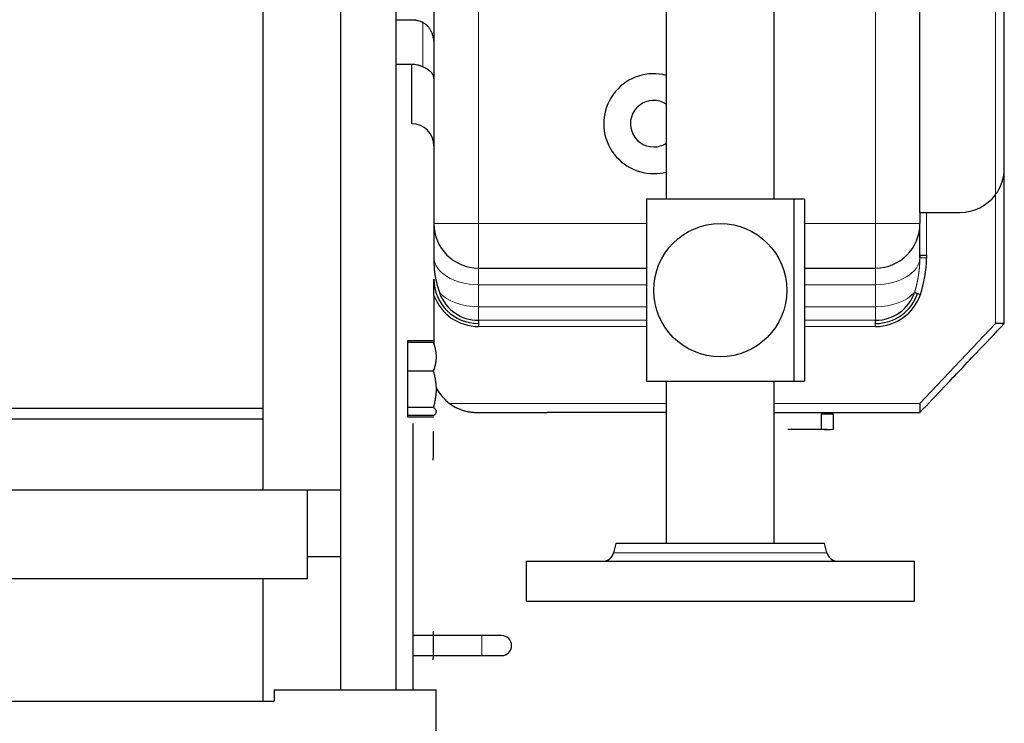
# Model space of a CAD drawing. Header units: millimetres. Extents: x 0 to 29700, y -16 to 21000.
# Tile 205 of 256: x 10649 to 11093, y 16284 to 16601. Entities that reach past the tile are written whole.
import ezdxf

# ---------------------------------------------------------------- set-up
doc = ezdxf.new("R2010")
doc.units = ezdxf.units.MM
doc.layers.add('1', color=7, linetype='Continuous', true_color=0xffffff)
doc.layers.add('254', color=7, linetype='Continuous', true_color=0xffffff)
doc.styles.add('latin_extended', font='simplex.shx')
doc.dimstyles.get("Standard").update_dxf_attribs({"dimtxt": 0.18, "dimasz": 0.18, "dimexe": 0.18, "dimexo": 0.0625, "dimgap": 0.09, "dimtad": 0, "dimtih": 1, "dimtoh": 1, "dimdec": 4, "dimzin": 0, "dimdsep": 46, "dimtxsty": 'Standard', "dimcen": 0.09, "dimadec": 0, "dimazin": 0, "dimtfac": 1, "dimtdec": 4, "dimtofl": 0, "dimtmove": 0, "dimatfit": 3, "dimfxl": 1, "dimtolj": 1, "dimtzin": 0, "dimarcsym": 0})

# ---------------------------------------------------------------- blocks, each defined once
blk = doc.blocks.new('_U0')
at = {"layer": '254', "color": 3, "linetype": 'Continuous', "lineweight": 13, "transparency": 16777216}
for p, q in [((2857.01, 16398.8), (2857.01, 14093.8)), ((10757.01, 15923.8), (10757.01, 14093.8)), ((3032.01, 14143.8), (10582.01, 14143.8))]:
    blk.add_line(p, q, dxfattribs=at)
at = {"layer": '254', "color": 3, "transparency": 16777216}
for points in [[(3032.01, 14172.97), (3032.01, 14114.64), (2857.01, 14143.8)], [(10582.01, 14114.64), (10582.01, 14172.97), (10757.01, 14143.8)]]:
    blk.add_solid(points, dxfattribs=at)
at = {"layer": 'Defpoints', "color": 0, "transparency": 16777216}
for p in [(2857.01, 16448.8), (10757.01, 15973.8), (10757.01, 14143.8)]:
    blk.add_point(p, dxfattribs=at)
at = {"layer": '254', "color": 2, "lineweight": 13, "transparency": 16777216, "insert": (6498.68, 14406.3), "char_height": 175, "attachment_point": 1, "style": 'latin_extended'}
blk.add_mtext('\\A1;7900', dxfattribs=at)

msp = doc.modelspace()

# ---------------------------------------------------------------- linework, layer by layer
at = {"layer": '1', "color": 2, "linetype": 'Continuous', "lineweight": 25}
for p, q in [((10819.013, 16298.827), (10819.013, 17450.31)), ((11054.913, 16513.803), (11054.913, 16793.803)), ((11093.013, 16533.803), (11093.013, 16773.803)), ((10759.013, 16388.803), (10759.013, 16670.285)), ((10794.013, 16388.803), (10794.013, 16670.285)), ((10836.013, 16627.844), (10836.013, 16508.803)), ((10940.713, 16618.003), (10940.713, 16519.799)), ((10989.313, 16519.799), (10989.313, 16618.003)), ((10819.013, 16600.619), (10826.013, 16600.619)), ((10819.013, 16580.619), (10826.013, 16580.619)), ((10826.013, 16553.803), (10826.013, 16580.619)), ((11093.013, 16463.803), (11093.013, 16533.807)), ((10931.753, 16519.803), (10931.753, 16437.803)), ((10998.274, 16519.803), (10931.753, 16519.803)), ((11003.013, 16519.803), (10998.274, 16519.803)), ((10998.274, 16437.803), (10998.274, 16519.803)), ((11003.013, 16519.803), (11003.013, 16437.803)), ((11054.913, 16513.803), (11073.013, 16513.803)), ((11055.013, 16513.803), (11055.013, 16508.803)), ((10836.013, 16508.803), (10836.013, 16493.791)), ((11055.013, 16494.55), (11055.013, 16508.803)), ((10836.013, 16493.791), (10836.013, 16490.819)), ((11058, 16493.293), (11055.001, 16493.358)), ((11055.013, 16494.553), (11055.013, 16493.358)), ((11055.013, 16494.55), (11058.013, 16494.55)), ((10856.013, 16488.803), (10931.756, 16488.803)), ((11003.012, 16488.803), (11035.013, 16488.803)), ((10836.013, 16476.399), (10836.013, 16454.126)), ((11052.564, 16477.812), (11055.196, 16476.913)), ((10856.013, 16465.258), (10856.013, 16462.477)), ((11035.013, 16462.477), (11035.013, 16465.258)), ((11093.013, 16463.803), (11089.013, 16463.803)), ((11093.013, 16463.744), (11093.013, 16463.804)), ((10824.113, 16456.029), (10824.113, 16455.277)), ((10835.774, 16456.029), (10824.113, 16456.029)), ((10835.774, 16455.277), (10824.113, 16455.277)), ((10824.113, 16455.277), (10824.113, 16442.405)), ((10835.774, 16442.405), (10824.113, 16442.405)), ((10824.113, 16442.405), (10824.113, 16425.932)), ((10931.753, 16437.803), (10998.274, 16437.803)), ((10940.713, 16437.806), (10940.713, 16364.804)), ((10989.313, 16364.804), (10989.313, 16437.806)), ((10998.274, 16437.803), (11003.013, 16437.803)), ((10119.001, 16425.757), (10759.013, 16425.757)), ((10824.113, 16425.932), (10824.113, 16422.331)), ((10835.774, 16425.932), (10824.113, 16425.932)), ((11055.013, 16427.803), (11055.013, 16423.803)), ((10759.013, 16420.811), (10119.001, 16420.811)), ((10835.774, 16422.331), (10824.113, 16422.331)), ((10824.113, 16422.331), (10824.113, 16421.578)), ((10835.774, 16421.578), (10824.113, 16421.578)), ((10837.113, 16423.804), (10837.113, 16424.132)), ((10855.013, 16423.803), (10887.013, 16423.803)), ((10940.713, 16423.803), (10887.013, 16423.803)), ((10989.315, 16423.803), (11055.013, 16423.803)), ((11010.498, 16423.053), (11010.498, 16423.053)), ((11015.983, 16423.053), (11010.498, 16423.053)), ((11010.498, 16423.053), (11010.498, 16416.312)), ((11015.983, 16423.053), (11015.983, 16423.053)), ((11015.983, 16423.053), (11015.983, 16423.053)), ((11015.983, 16416.312), (11015.983, 16423.053)), ((11055.013, 16423.803), (11055.072, 16423.803)), ((10826.513, 16418.803), (10826.513, 16298.806)), ((10835.613, 16415.303), (10835.613, 16414.432)), ((10835.613, 16415.303), (10835.613, 16414.432)), ((10835.613, 16414.432), (10835.613, 16408.803)), ((10996.787, 16416.053), (10995.514, 16416.053)), ((11005.013, 16416.053), (10996.787, 16416.053)), ((11013.24, 16416.053), (11005.013, 16416.053)), ((10835.613, 16408.803), (10835.613, 16403.174)), ((10835.613, 16402.303), (10835.613, 16403.174)), ((10779.013, 16388.803), (10064.013, 16388.803)), ((10779.013, 16348.803), (10779.013, 16388.803)), ((10794.013, 16388.803), (10779.013, 16388.803)), ((10794.013, 16358.803), (10794.013, 16388.803)), ((10918.013, 16364.803), (10916.96, 16360.591)), ((11012.013, 16364.803), (10918.013, 16364.803)), ((11013.067, 16360.591), (11012.013, 16364.803)), ((10794.013, 16358.803), (10779.013, 16358.803)), ((10794.013, 16298.801), (10794.013, 16358.803)), ((10877.513, 16356.803), (10965.013, 16356.803)), ((10877.513, 16356.803), (10877.513, 16338.803)), ((10965.013, 16356.803), (11052.513, 16356.803)), ((11052.513, 16338.803), (11052.513, 16356.803)), ((10779.013, 16348.803), (10064.013, 16348.803)), ((10759.013, 16293.801), (10759.013, 16348.8)), ((10877.513, 16338.803), (10965.013, 16338.803)), ((10965.013, 16338.803), (11052.513, 16338.803)), ((10857.513, 16323.303), (10826.513, 16323.303)), ((10835.613, 16325.303), (10835.613, 16324.432)), ((10835.613, 16325.303), (10835.613, 16324.432)), ((10835.613, 16324.432), (10835.613, 16318.803)), ((10866.513, 16323.303), (10857.513, 16323.303)), ((10835.613, 16318.803), (10835.613, 16313.174)), ((10826.513, 16314.303), (10857.513, 16314.303)), ((10857.513, 16314.303), (10866.513, 16314.303)), ((10835.613, 16312.303), (10835.613, 16313.174)), ((10764.013, 16298.803), (10837.013, 16298.803)), ((10764.013, 16298.803), (10764.013, 16293.803)), ((10837.013, 16253.803), (10837.013, 16298.803)), ((10604.013, 16293.803), (10764.013, 16293.803))]:
    msp.add_line(p, q, dxfattribs=at)
at = {"layer": '1', "color": 4, "linetype": 'Continuous', "lineweight": 13}
for p, q in [((11035.013, 16508.803), (11035.013, 16823.803)), ((11089.013, 16785.803), (11089.013, 16521.803)), ((10856.013, 16627.844), (10856.013, 16508.803)), ((10831.013, 16579.455), (10831.013, 16599.456)), ((11089.013, 16521.803), (11089.013, 16463.803)), ((11058.013, 16513.806), (11058.013, 16494.55)), ((10856.013, 16508.803), (10836.013, 16508.803)), ((10856.013, 16508.803), (10856.013, 16488.803)), ((10856.013, 16508.803), (10931.756, 16508.803)), ((11003.012, 16508.803), (11035.013, 16508.803)), ((11055.013, 16508.803), (11035.013, 16508.803)), ((11035.013, 16488.803), (11035.013, 16508.803)), ((10856.013, 16488.803), (10856.013, 16481.297)), ((11035.013, 16488.803), (11035.013, 16481.297)), ((10856.013, 16481.297), (10856.013, 16471.309)), ((10931.756, 16481.297), (10856.013, 16481.297)), ((11035.013, 16481.297), (11003.012, 16481.297)), ((11035.013, 16471.309), (11035.013, 16481.297)), ((10856.013, 16471.309), (10856.013, 16465.258)), ((10856.013, 16471.309), (10931.756, 16471.309)), ((11003.012, 16471.309), (11035.013, 16471.309)), ((11035.013, 16471.309), (11035.013, 16465.258)), ((10856.013, 16465.258), (10931.756, 16465.258)), ((11003.012, 16465.258), (11035.013, 16465.258)), ((10931.756, 16462.477), (10856.013, 16462.477)), ((11035.013, 16462.477), (11003.012, 16462.477)), ((11055.013, 16427.803), (11089.013, 16463.803)), ((10843.013, 16427.803), (10940.716, 16427.803)), ((10989.313, 16427.803), (11055.013, 16427.803)), ((10965.013, 16360.591), (10916.96, 16360.591)), ((11013.067, 16360.591), (10965.013, 16360.591)), ((10857.513, 16323.303), (10857.513, 16318.803)), ((10857.513, 16318.803), (10857.513, 16314.303))]:
    msp.add_line(p, q, dxfattribs=at)
at = {"layer": '1', "color": 2, "linetype": 'Continuous', "lineweight": 25}
msp.add_circle((10965.013, 16478.803), 30, dxfattribs=at)
for centre, radius, start, end in [((10935.013, 16553.803), 22.5, 75.33, 270), ((10935.013, 16553.803), 10.477, 57.04313, 270), ((10826.013, 16543.803), 10, 0, 90), ((10935.013, 16553.803), 10.477, 270, 302.9625), ((10935.013, 16553.803), 22.5, 270, 284.67563), ((11073.013, 16533.803), 20, 270, 323.1301), ((10856.013, 16508.803), 20, 180, 270), ((11035.013, 16508.803), 20, 270, 0), ((10856.013, 16483.803), 20, 180, 270), ((10856.013, 16483.803), 21.327, 200.31552, 270), ((10856.013, 16483.803), 18.545, 200.31552, 270), ((11035.013, 16483.803), 18.545, 270, 341.1513), ((11035.013, 16483.803), 20, 270, 341.15063), ((11035.013, 16483.803), 21.327, 270, 341.1513), ((10855.013, 16443.803), 20, 206.49199, 233.1301), ((10912.109, 16361.803), 5, 270, 345.96376), ((11017.917, 16361.803), 5, 194.03624, 270), ((10866.513, 16318.803), 4.5, 0, 90), ((10866.513, 16318.803), 4.5, 270, 0)]:
    msp.add_arc(centre, radius, start, end, dxfattribs=at)
at = {"layer": '1', "color": 4, "linetype": 'Continuous', "lineweight": 13}
for centre, start_param, end_param in [((10856.013, 16493.791), 0, 1.5707963), ((11035.013, 16493.791), 1.5707963, 3.1069389), ((10856.013, 16483.803), 0.4997579, 1.5707963), ((11035.013, 16483.803), 1.5707963, 2.6414643)]:
    msp.add_ellipse(centre, major_axis=(-20, 0), ratio=0.624695, start_param=start_param, end_param=end_param, dxfattribs=at)
at = {"layer": '1', "color": 2, "linetype": 'Continuous', "lineweight": 25}
msp.add_ellipse((11035.013, 16494.569), major_axis=(0, 36.818), ratio=0.624695, start_param=4.2122606, end_param=4.6777353, dxfattribs=at)
for points, knots in [([(10826.013, 16600.619), (10826.453, 16600.619), (10826.89, 16600.594), (10827.433, 16600.531), (10827.595, 16600.51), (10827.757, 16600.486), (10827.865, 16600.469), (10827.919, 16600.46), (10828.188, 16600.413), (10828.401, 16600.37), (10829.031, 16600.222), (10829.441, 16600.101), (10830.242, 16599.813), (10830.633, 16599.646), (10831.013, 16599.455)], [0, 0, 0, 0, 0.25, 0.25, 0.3125, 0.34375, 0.34375, 0.375, 0.375, 0.5, 0.5, 0.75, 0.75, 1, 1, 1, 1]), ([(10831.013, 16599.455), (10831.234, 16599.345), (10831.446, 16599.221), (10831.854, 16598.949), (10832.051, 16598.801), (10832.43, 16598.485), (10832.613, 16598.317), (10832.833, 16598.094), (10832.876, 16598.048), (10832.963, 16597.957), (10833.005, 16597.91), (10833.132, 16597.77), (10833.214, 16597.674), (10833.454, 16597.384), (10833.605, 16597.185), (10833.892, 16596.776), (10834.028, 16596.566), (10834.285, 16596.137), (10834.406, 16595.917), (10834.578, 16595.581), (10834.634, 16595.468), (10834.714, 16595.297), (10834.741, 16595.24), (10834.793, 16595.125), (10834.819, 16595.067), (10834.944, 16594.779), (10835.037, 16594.546), (10835.21, 16594.078), (10835.289, 16593.841), (10835.435, 16593.365), (10835.501, 16593.126), (10835.622, 16592.643), (10835.73, 16592.157), (10835.815, 16591.664), (10835.869, 16591.292), (10835.885, 16591.168), (10835.908, 16590.981), (10835.915, 16590.918), (10835.929, 16590.794), (10835.961, 16590.481), (10835.983, 16590.168), (10836.001, 16589.792), (10836.008, 16589.604), (10836.012, 16589.384), (10836.013, 16589.29), (10836.013, 16589.227), (10836.013, 16589.195), (10836.013, 16589.164)], [0, 0, 0, 0, 0.0625, 0.0625, 0.125, 0.125, 0.1875, 0.1875, 0.203125, 0.203125, 0.21875, 0.21875, 0.25, 0.25, 0.3125, 0.3125, 0.375, 0.375, 0.4375, 0.4375, 0.46875, 0.46875, 0.484375, 0.484375, 0.5, 0.5, 0.5625, 0.5625, 0.625, 0.625, 0.6875, 0.6875, 0.75, 0.8125, 0.8125, 0.84375, 0.84375, 0.859375, 0.859375, 0.875, 0.9375, 0.9375, 0.96875, 0.984375, 0.9921875, 0.9921875, 1, 1, 1, 1]), ([(10826.013, 16580.619), (10826.453, 16580.619), (10826.888, 16580.594), (10827.747, 16580.495), (10828.173, 16580.422), (10828.803, 16580.276), (10829.012, 16580.221), (10829.272, 16580.145), (10829.324, 16580.129), (10829.427, 16580.097), (10829.582, 16580.048), (10829.735, 16579.996), (10830.24, 16579.814), (10830.633, 16579.646), (10831.013, 16579.455)], [0, 0, 0, 0, 0.25, 0.25, 0.5, 0.5, 0.625, 0.625, 0.65625, 0.65625, 0.6875, 0.75, 0.75, 1, 1, 1, 1]), ([(10836.013, 16574.164), (10836.013, 16574.178), (10836.013, 16574.192), (10836.013, 16574.219), (10836.012, 16574.26), (10836.008, 16574.356), (10836.001, 16574.438), (10835.983, 16574.601), (10835.966, 16574.71), (10835.894, 16575.036), (10835.823, 16575.253), (10835.681, 16575.58), (10835.627, 16575.689), (10835.507, 16575.907), (10835.44, 16576.017), (10835.331, 16576.182), (10835.273, 16576.265), (10835.212, 16576.348), (10835.17, 16576.404), (10835.149, 16576.432), (10835.04, 16576.571), (10834.947, 16576.681), (10834.747, 16576.903), (10834.641, 16577.013), (10834.413, 16577.234), (10834.293, 16577.345), (10834.036, 16577.567), (10833.9, 16577.678), (10833.719, 16577.818), (10833.682, 16577.846), (10833.608, 16577.902), (10833.495, 16577.986), (10833.378, 16578.07), (10833.138, 16578.237), (10832.971, 16578.348), (10832.621, 16578.57), (10832.439, 16578.681), (10832.199, 16578.82), (10832.151, 16578.848), (10832.052, 16578.904), (10832.003, 16578.932), (10831.853, 16579.016), (10831.751, 16579.071), (10831.442, 16579.237), (10831.231, 16579.346), (10831.013, 16579.455)], [0, 0, 0, 0, 0.0078125, 0.0078125, 0.015625, 0.03125, 0.0625, 0.0625, 0.125, 0.125, 0.25, 0.25, 0.3125, 0.3125, 0.375, 0.375, 0.40625, 0.421875, 0.421875, 0.4375, 0.4375, 0.5, 0.5, 0.5625, 0.5625, 0.625, 0.625, 0.6875, 0.6875, 0.703125, 0.703125, 0.71875, 0.75, 0.75, 0.8125, 0.8125, 0.875, 0.875, 0.890625, 0.890625, 0.90625, 0.90625, 0.9375, 0.9375, 1, 1, 1, 1]), ([(11089.013, 16521.803), (11089.185, 16522.032), (11089.35, 16522.263), (11089.67, 16522.729), (11089.824, 16522.964), (11090.12, 16523.438), (11090.263, 16523.678), (11090.538, 16524.161), (11090.67, 16524.405), (11090.828, 16524.713), (11090.86, 16524.774), (11090.922, 16524.898), (11090.952, 16524.96), (11091.043, 16525.146), (11091.102, 16525.271), (11091.275, 16525.643), (11091.384, 16525.892), (11091.591, 16526.391), (11091.689, 16526.641), (11091.873, 16527.142), (11091.96, 16527.393), (11092.204, 16528.148), (11092.346, 16528.654), (11092.529, 16529.418), (11092.584, 16529.674), (11092.66, 16530.059), (11092.684, 16530.187), (11092.73, 16530.445), (11092.751, 16530.574), (11092.853, 16531.219), (11092.913, 16531.735), (11092.973, 16532.51), (11092.988, 16532.768), (11093.003, 16533.156), (11093.009, 16533.35), (11093.012, 16533.577), (11093.013, 16533.69), (11093.013, 16533.739), (11093.013, 16533.763), (11093.013, 16533.771), (11093.013, 16533.787), (11093.013, 16533.795), (11093.013, 16533.803)], [0, 0, 0, 0, 0.0625, 0.0625, 0.125, 0.125, 0.1875, 0.1875, 0.25, 0.25, 0.265625, 0.265625, 0.28125, 0.28125, 0.3125, 0.3125, 0.375, 0.375, 0.4375, 0.4375, 0.5, 0.5, 0.625, 0.625, 0.6875, 0.6875, 0.71875, 0.71875, 0.75, 0.75, 0.875, 0.875, 0.9375, 0.9375, 0.96875, 0.984375, 0.9921875, 0.9960938, 0.9960938, 0.9980469, 0.9980469, 1, 1, 1, 1]), ([(10836.013, 16490.819), (10836.013, 16490.79), (10836.013, 16490.731), (10836.014, 16490.644), (10836.014, 16490.557), (10836.015, 16490.47), (10836.016, 16490.384), (10836.018, 16490.299), (10836.019, 16490.213), (10836.021, 16490.128), (10836.023, 16490.044), (10836.026, 16489.96), (10836.028, 16489.876), (10836.031, 16489.793), (10836.034, 16489.71), (10836.037, 16489.628), (10836.04, 16489.546), (10836.044, 16489.464), (10836.047, 16489.383), (10836.051, 16489.302), (10836.055, 16489.222), (10836.06, 16489.142), (10836.064, 16489.062), (10836.069, 16488.983), (10836.074, 16488.904), (10836.079, 16488.826), (10836.084, 16488.748), (10836.089, 16488.67), (10836.095, 16488.593), (10836.1, 16488.517), (10836.106, 16488.441), (10836.112, 16488.365), (10836.118, 16488.289), (10836.125, 16488.214), (10836.131, 16488.14), (10836.138, 16488.066), (10836.144, 16487.992), (10836.151, 16487.919), (10836.158, 16487.846), (10836.165, 16487.773), (10836.172, 16487.701), (10836.18, 16487.629), (10836.187, 16487.558), (10836.195, 16487.487), (10836.203, 16487.417), (10836.21, 16487.347), (10836.218, 16487.277), (10836.226, 16487.208), (10836.234, 16487.139), (10836.243, 16487.071), (10836.251, 16487.003), (10836.259, 16486.936), (10836.268, 16486.869), (10836.276, 16486.802), (10836.285, 16486.736), (10836.294, 16486.67), (10836.302, 16486.604), (10836.311, 16486.539), (10836.32, 16486.475), (10836.329, 16486.411), (10836.338, 16486.347), (10836.348, 16486.284), (10836.357, 16486.221), (10836.366, 16486.158), (10836.375, 16486.096), (10836.385, 16486.034), (10836.394, 16485.973), (10836.404, 16485.912), (10836.413, 16485.852), (10836.423, 16485.792), (10836.432, 16485.732), (10836.442, 16485.673), (10836.452, 16485.614), (10836.461, 16485.556), (10836.471, 16485.498), (10836.481, 16485.441), (10836.491, 16485.384), (10836.5, 16485.327), (10836.51, 16485.271), (10836.52, 16485.215), (10836.53, 16485.159), (10836.54, 16485.104), (10836.55, 16485.05), (10836.56, 16484.995), (10836.57, 16484.942), (10836.579, 16484.888), (10836.589, 16484.835), (10836.599, 16484.783), (10836.609, 16484.73), (10836.619, 16484.679), (10836.629, 16484.627), (10836.639, 16484.576), (10836.649, 16484.526), (10836.659, 16484.476), (10836.668, 16484.426), (10836.678, 16484.377), (10836.688, 16484.328), (10836.707, 16484.235), (10836.735, 16484.098), (10836.773, 16483.918), (10836.811, 16483.739), (10836.85, 16483.56), (10836.89, 16483.383), (10836.93, 16483.207), (10836.971, 16483.032), (10837.012, 16482.857), (10837.054, 16482.684), (10837.096, 16482.512), (10837.138, 16482.341), (10837.181, 16482.171), (10837.225, 16482.002), (10837.268, 16481.834), (10837.312, 16481.667), (10837.357, 16481.501), (10837.401, 16481.336), (10837.446, 16481.172), (10837.491, 16481.009), (10837.537, 16480.847), (10837.582, 16480.686), (10837.628, 16480.526), (10837.674, 16480.367), (10837.72, 16480.209), (10837.766, 16480.053), (10837.812, 16479.897), (10837.858, 16479.742), (10837.905, 16479.588), (10837.951, 16479.435), (10837.998, 16479.283), (10838.044, 16479.132), (10838.09, 16478.982), (10838.137, 16478.833), (10838.183, 16478.685), (10838.229, 16478.538), (10838.276, 16478.391), (10838.322, 16478.246), (10838.368, 16478.102), (10838.414, 16477.959), (10838.444, 16477.863), (10838.459, 16477.816)], [0, 0, 0, 0, 0.0067047, 0.0133779, 0.0200196, 0.0266299, 0.0332087, 0.039756, 0.0462718, 0.0527562, 0.0592091, 0.0656305, 0.0720205, 0.0783789, 0.084706, 0.0910015, 0.0972656, 0.1034982, 0.1096994, 0.1158691, 0.1220073, 0.1281141, 0.1341894, 0.1402332, 0.1462456, 0.1522266, 0.158176, 0.1640941, 0.1699806, 0.1758357, 0.1816594, 0.1874516, 0.1932124, 0.1989417, 0.2046395, 0.2103059, 0.2159409, 0.2215444, 0.2271165, 0.2326572, 0.2381663, 0.2436441, 0.2490904, 0.2545053, 0.2598887, 0.2652407, 0.2705613, 0.2758505, 0.2811082, 0.2863345, 0.2915293, 0.2966927, 0.3018247, 0.3069253, 0.3119945, 0.3170322, 0.3220386, 0.3270135, 0.331957, 0.336869, 0.3417497, 0.346599, 0.3514168, 0.3562033, 0.3609583, 0.3656819, 0.3703742, 0.375035, 0.3796645, 0.3842625, 0.3888292, 0.3933644, 0.3978683, 0.4023408, 0.406782, 0.4111917, 0.4155701, 0.419917, 0.4242327, 0.4285169, 0.4327698, 0.4369913, 0.4411814, 0.4453402, 0.4494677, 0.4535638, 0.4576285, 0.4616619, 0.4656639, 0.4696346, 0.473574, 0.477482, 0.4813587, 0.4852041, 0.4890182, 0.4928009, 0.4965524, 0.5002725, 0.5142001, 0.5280519, 0.541828, 0.5555286, 0.5691539, 0.5827039, 0.596179, 0.6095791, 0.6229045, 0.6361554, 0.6493319, 0.6624342, 0.6754626, 0.688417, 0.7012979, 0.7141053, 0.7268394, 0.7395005, 0.7520887, 0.7646042, 0.7770473, 0.7894181, 0.8017169, 0.8139438, 0.8260992, 0.8381832, 0.850196, 0.8621379, 0.8740091, 0.8858099, 0.8975405, 0.9092012, 0.9207922, 0.9323137, 0.9437661, 0.9551496, 0.9664644, 0.9777109, 0.9888893, 1, 1, 1, 1]), ([(10836.013, 16476.436), (10836.013, 16476.561), (10836.013, 16476.686), (10836.013, 16477.049), (10836.013, 16477.406), (10836.013, 16477.761), (10836.013, 16477.998), (10836.013, 16478.117), (10836.013, 16478.707), (10836.013, 16479.177), (10836.013, 16480.111), (10836.013, 16480.575), (10836.013, 16481.501), (10836.013, 16481.962), (10836.013, 16482.653), (10836.013, 16482.998), (10836.013, 16483.343), (10836.013, 16483.573), (10836.013, 16483.688), (10836.013, 16483.803)], [0, 0, 0, 0, 0.0497458, 0.0497458, 0.1447712, 0.1922839, 0.1922839, 0.2397966, 0.2397966, 0.4298475, 0.4298475, 0.6198983, 0.6198983, 0.8099492, 0.8099492, 0.9049746, 0.9524873, 0.9524873, 1, 1, 1, 1]), ([(10838.459, 16477.816), (10838.464, 16477.803), (10838.468, 16477.791), (10838.521, 16477.64), (10838.571, 16477.502), (10838.622, 16477.365)], [0, 0, 0, 0, 0.0829569, 0.0829569, 1, 1, 1, 1]), ([(11055.013, 16423.803), (11058.643, 16427.624), (11064.394, 16433.678), (11072.823, 16442.551), (11081.86, 16452.063), (11088.776, 16459.342), (11093.013, 16463.803)], [0, 0, 0, 0, 0.286564, 0.4540423, 0.6654426, 1, 1, 1, 1]), ([(10837.113, 16448.841), (10837.113, 16449.115), (10837.105, 16449.389), (10837.074, 16449.935), (10837.051, 16450.207), (10836.959, 16451.02), (10836.869, 16451.558), (10836.635, 16452.63), (10836.493, 16453.163), (10836.164, 16454.223), (10835.978, 16454.751), (10835.774, 16455.277)], [0, 0, 0, 0, 0.125, 0.125, 0.25, 0.25, 0.5, 0.5, 0.75, 0.75, 1, 1, 1, 1]), ([(10835.774, 16442.405), (10835.978, 16442.931), (10836.164, 16443.458), (10836.493, 16444.519), (10836.635, 16445.052), (10836.869, 16446.123), (10836.959, 16446.662), (10837.051, 16447.475), (10837.074, 16447.747), (10837.105, 16448.293), (10837.113, 16448.566), (10837.113, 16448.841)], [0, 0, 0, 0, 0.25, 0.25, 0.5, 0.5, 0.75, 0.75, 0.875, 0.875, 1, 1, 1, 1]), ([(10837.113, 16434.169), (10837.113, 16434.52), (10837.105, 16434.87), (10837.074, 16435.568), (10837.051, 16435.916), (10836.959, 16436.957), (10836.869, 16437.647), (10836.635, 16439.018), (10836.493, 16439.7), (10836.164, 16441.057), (10835.978, 16441.732), (10835.774, 16442.405)], [0, 0, 0, 0, 0.125, 0.125, 0.25, 0.25, 0.5, 0.5, 0.75, 0.75, 1, 1, 1, 1]), ([(10835.774, 16425.932), (10835.978, 16426.605), (10836.164, 16427.28), (10836.493, 16428.638), (10836.635, 16429.319), (10836.869, 16430.691), (10836.959, 16431.38), (10837.051, 16432.421), (10837.074, 16432.769), (10837.105, 16433.467), (10837.113, 16433.817), (10837.113, 16434.169)], [0, 0, 0, 0, 0.25, 0.25, 0.5, 0.5, 0.75, 0.75, 0.875, 0.875, 1, 1, 1, 1]), ([(10837.113, 16424.132), (10837.113, 16424.208), (10837.105, 16424.285), (10837.074, 16424.438), (10837.051, 16424.514), (10836.959, 16424.741), (10836.869, 16424.892), (10836.635, 16425.192), (10836.493, 16425.341), (10836.164, 16425.638), (10835.978, 16425.785), (10835.774, 16425.932)], [0, 0, 0, 0, 0.125, 0.125, 0.25, 0.25, 0.5, 0.5, 0.75, 0.75, 1, 1, 1, 1]), ([(10843.013, 16427.803), (10843.242, 16427.632), (10843.473, 16427.466), (10843.939, 16427.147), (10844.174, 16426.993), (10844.648, 16426.696), (10844.888, 16426.554), (10845.371, 16426.279), (10845.615, 16426.147), (10845.923, 16425.988), (10845.985, 16425.957), (10846.108, 16425.895), (10846.17, 16425.864), (10846.357, 16425.773), (10846.481, 16425.714), (10846.854, 16425.541), (10847.102, 16425.432), (10847.601, 16425.225), (10847.851, 16425.128), (10848.352, 16424.943), (10848.603, 16424.857), (10849.358, 16424.612), (10849.864, 16424.47), (10850.628, 16424.288), (10850.884, 16424.232), (10851.269, 16424.156), (10851.398, 16424.132), (10851.655, 16424.087), (10851.784, 16424.065), (10852.429, 16423.964), (10852.945, 16423.904), (10853.72, 16423.843), (10853.978, 16423.828), (10854.366, 16423.813), (10854.56, 16423.808), (10854.787, 16423.804), (10854.9, 16423.803), (10854.949, 16423.803), (10854.973, 16423.803), (10854.981, 16423.803), (10854.997, 16423.803), (10855.005, 16423.803), (10855.013, 16423.803)], [0, 0, 0, 0, 0.0625, 0.0625, 0.125, 0.125, 0.1875, 0.1875, 0.25, 0.25, 0.265625, 0.265625, 0.28125, 0.28125, 0.3125, 0.3125, 0.375, 0.375, 0.4375, 0.4375, 0.5, 0.5, 0.625, 0.625, 0.6875, 0.6875, 0.71875, 0.71875, 0.75, 0.75, 0.875, 0.875, 0.9375, 0.9375, 0.96875, 0.984375, 0.9921875, 0.9960937, 0.9960937, 0.9980469, 0.9980469, 1, 1, 1, 1]), ([(10835.774, 16422.331), (10835.978, 16422.478), (10836.164, 16422.626), (10836.493, 16422.922), (10836.635, 16423.072), (10836.869, 16423.371), (10836.959, 16423.522), (10837.051, 16423.75), (10837.074, 16423.826), (10837.105, 16423.978), (10837.113, 16424.055), (10837.113, 16424.132)], [0, 0, 0, 0, 0.25, 0.25, 0.5, 0.5, 0.75, 0.75, 0.875, 0.875, 1, 1, 1, 1]), ([(11010.498, 16416.312), (11010.954, 16416.232), (11011.411, 16416.167), (11012.096, 16416.099), (11012.325, 16416.082), (11012.783, 16416.059), (11013.012, 16416.053), (11013.241, 16416.053)], [0, 0, 0, 0, 0.5, 0.5, 0.75, 0.75, 1, 1, 1, 1]), ([(11013.241, 16416.053), (11013.47, 16416.053), (11013.699, 16416.059), (11014.156, 16416.082), (11014.385, 16416.099), (11015.07, 16416.167), (11015.527, 16416.232), (11015.983, 16416.312)], [0, 0, 0, 0, 0.25, 0.25, 0.5, 0.5, 1, 1, 1, 1])]:
    msp.add_open_spline(points, degree=3, knots=knots, dxfattribs=at)
at = {"layer": '1', "color": 4, "linetype": 'Continuous', "lineweight": 13}
msp.add_open_spline([(11052.564, 16477.812), (11052.574, 16477.845), (11052.594, 16477.91), (11052.625, 16478.008), (11052.655, 16478.107), (11052.685, 16478.207), (11052.716, 16478.307), (11052.746, 16478.407), (11052.776, 16478.508), (11052.806, 16478.61), (11052.835, 16478.711), (11052.865, 16478.814), (11052.895, 16478.917), (11052.924, 16479.02), (11052.954, 16479.124), (11052.983, 16479.228), (11053.012, 16479.333), (11053.041, 16479.439), (11053.07, 16479.544), (11053.099, 16479.651), (11053.128, 16479.758), (11053.156, 16479.865), (11053.185, 16479.973), (11053.213, 16480.081), (11053.242, 16480.19), (11053.27, 16480.299), (11053.298, 16480.409), (11053.326, 16480.519), (11053.353, 16480.63), (11053.381, 16480.741), (11053.408, 16480.853), (11053.436, 16480.965), (11053.463, 16481.078), (11053.49, 16481.191), (11053.517, 16481.305), (11053.543, 16481.419), (11053.57, 16481.534), (11053.596, 16481.649), (11053.622, 16481.765), (11053.648, 16481.881), (11053.674, 16481.998), (11053.7, 16482.115), (11053.726, 16482.233), (11053.751, 16482.351), (11053.776, 16482.47), (11053.801, 16482.589), (11053.826, 16482.709), (11053.851, 16482.829), (11053.875, 16482.95), (11053.9, 16483.071), (11053.924, 16483.193), (11053.948, 16483.315), (11053.971, 16483.437), (11053.995, 16483.561), (11054.018, 16483.684), (11054.041, 16483.808), (11054.064, 16483.933), (11054.087, 16484.058), (11054.11, 16484.184), (11054.132, 16484.31), (11054.154, 16484.436), (11054.176, 16484.563), (11054.198, 16484.691), (11054.219, 16484.819), (11054.24, 16484.948), (11054.261, 16485.077), (11054.282, 16485.206), (11054.303, 16485.335), (11054.323, 16485.465), (11054.343, 16485.595), (11054.363, 16485.727), (11054.382, 16485.861), (11054.402, 16485.997), (11054.422, 16486.136), (11054.442, 16486.276), (11054.462, 16486.418), (11054.481, 16486.563), (11054.501, 16486.709), (11054.52, 16486.858), (11054.54, 16487.009), (11054.559, 16487.161), (11054.578, 16487.316), (11054.597, 16487.473), (11054.615, 16487.632), (11054.634, 16487.793), (11054.652, 16487.956), (11054.67, 16488.121), (11054.688, 16488.288), (11054.705, 16488.457), (11054.722, 16488.628), (11054.739, 16488.802), (11054.756, 16488.977), (11054.772, 16489.155), (11054.788, 16489.334), (11054.803, 16489.516), (11054.818, 16489.7), (11054.833, 16489.885), (11054.847, 16490.073), (11054.861, 16490.263), (11054.874, 16490.455), (11054.887, 16490.649), (11054.9, 16490.845), (11054.911, 16491.043), (11054.923, 16491.243), (11054.933, 16491.446), (11054.944, 16491.65), (11054.953, 16491.857), (11054.962, 16492.065), (11054.97, 16492.275), (11054.978, 16492.488), (11054.985, 16492.703), (11054.991, 16492.919), (11054.997, 16493.138), (11055, 16493.285), (11055.001, 16493.358)], degree=3, knots=[0, 0, 0, 0, 0.0064991, 0.0130264, 0.0195818, 0.0261655, 0.0327773, 0.0394173, 0.0460855, 0.0527819, 0.0595065, 0.0662593, 0.0730403, 0.0798495, 0.086687, 0.0935527, 0.1004466, 0.1073687, 0.1143191, 0.1212977, 0.1283046, 0.1353397, 0.1424031, 0.1494947, 0.1566146, 0.1637627, 0.1709392, 0.1781439, 0.1853768, 0.1926381, 0.1999276, 0.2072454, 0.2145915, 0.221966, 0.2293687, 0.2367997, 0.244259, 0.2517466, 0.2592625, 0.2668068, 0.2743794, 0.2819802, 0.2896095, 0.297267, 0.3049529, 0.3126671, 0.3204096, 0.3281805, 0.3359797, 0.3438073, 0.3516632, 0.3595475, 0.3674601, 0.3754011, 0.3833704, 0.3913681, 0.3993942, 0.4074486, 0.4155314, 0.4236426, 0.4317821, 0.4399501, 0.4481464, 0.4563711, 0.4646242, 0.4729056, 0.4812155, 0.4895537, 0.4977607, 0.5060961, 0.5145598, 0.523152, 0.5318726, 0.5407215, 0.5496989, 0.5588048, 0.568039, 0.5774017, 0.5868928, 0.5965123, 0.6062602, 0.6161366, 0.6261414, 0.6362746, 0.6465363, 0.6569264, 0.667445, 0.678092, 0.6888674, 0.6997713, 0.7108036, 0.7219643, 0.7332536, 0.7446712, 0.7562173, 0.7678919, 0.7796949, 0.7916263, 0.8036863, 0.8158746, 0.8281915, 0.8406367, 0.8532105, 0.8659127, 0.8787433, 0.8917024, 0.90479, 0.9180061, 0.9313505, 0.9448235, 0.9584249, 0.9721548, 0.9860132, 1, 1, 1, 1], dxfattribs=at)
at = {"layer": '1', "color": 2, "linetype": 'Continuous', "lineweight": 25}
for points in [[(11055.001, 16493.358), (11055.009, 16493.755), (11055.013, 16494.152), (11055.013, 16494.55)], [(11058.013, 16494.55), (11058.013, 16494.131), (11058.009, 16493.712), (11058, 16493.293)]]:
    msp.add_open_spline(points, degree=3, dxfattribs=at)

# ---------------------------------------------------------------- dimensions: what is measured, and where the dimension line sits
at = {"layer": '254', "color": 2, "linetype": 'Continuous', "lineweight": 13}
dim = msp.add_linear_dim(base=(10757.013, 14143.803), p1=(2857.013, 16448.803), p2=(10757.013, 15973.803), dimstyle='Standard', override={"dimscale": 50, "dimtxt": 3.5, "dimasz": 3.5, "dimexe": 1, "dimexo": 1, "dimgap": 1.75, "dimtad": 1, "dimtih": 1, "dimtoh": 0, "dimdec": 2, "dimlfac": 1, "dimzin": 8, "dimdsep": 46, "dimlunit": 2, "dimtxsty": 'latin_extended', "dimsah": 1, "dimse1": 0, "dimse2": 0, "dimsd1": 0, "dimsd2": 0, "dimclrd": 3, "dimclre": 3, "dimclrt": 2, "dimtol": 0, "dimtm": -0.1, "dimtfac": 0.714286, "dimtdec": 3, "dimtofl": 1, "dimtmove": 0, "dimtzin": 8, "dimlwd": 13, "dimlwe": 13}, dxfattribs=at)
dim.commit()
dim.dimension.update_dxf_attribs({"geometry": '_U0', "text_midpoint": (6807.013, 14143.803), "dimtype": 160})

doc.saveas('drawing.dxf')
